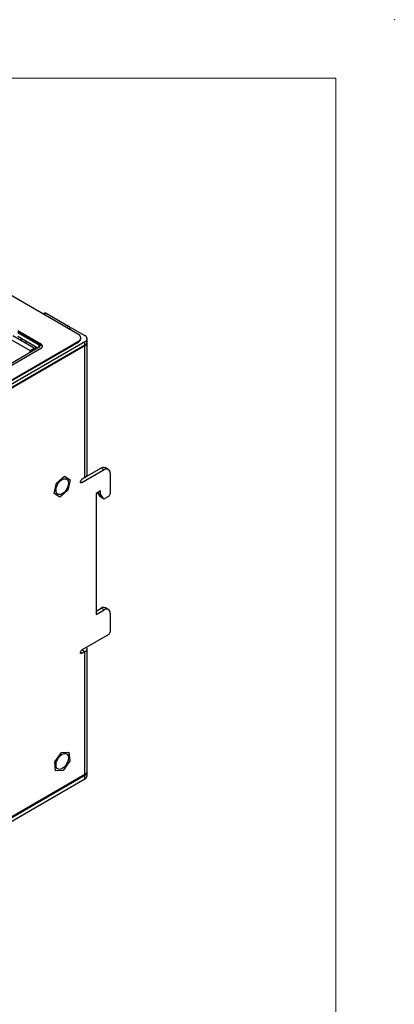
# Model space of a CAD drawing. Header units: millimetres. Extents: x 0 to 420, y 0 to 297.
# Tile 72 of 72: x 375 to 420, y 179 to 297. Entities that reach past the tile are written whole.
import ezdxf

# ---------------------------------------------------------------- set-up
doc = ezdxf.new("R2010")
doc.units = ezdxf.units.MM
doc.header["$PDSIZE"] = -1

msp = doc.modelspace()

# ---------------------------------------------------------------- linework, layer by layer
at = {"color": 7, "linetype": 'Continuous', "lineweight": 18}
for q in [(7, 290), (413, 7)]:
    msp.add_line((413, 290), q, dxfattribs=at)
at = {"color": 7, "linetype": 'Continuous', "lineweight": 25}
for p, q in [((382.18, 259.36), (365.49, 268.99)), ((378.18, 261.9), (377.98, 261.78)), ((378.33, 261.89), (380.99, 260.35)), ((376.9, 257.71), (374.32, 259.2)), ((377.5, 258.05), (374.92, 259.54)), ((374.92, 259.13), (377.32, 257.75)), ((377.76, 258.13), (374.93, 259.77)), ((374.93, 259.66), (377.76, 258.03)), ((381.01, 260.04), (381.06, 260.07)), ((381.48, 260.07), (382.97, 259.21)), ((382.97, 258.48), (351.36, 240.23)), ((382.97, 258.07), (351.36, 239.82)), ((382.97, 257.99), (351.64, 239.9)), ((362.51, 247.18), (382.18, 258.54)), ((362.51, 247.08), (382.18, 258.44)), ((373.82, 258.91), (376.4, 257.42)), ((375.2, 258.69), (375.44, 258.83)), ((375.77, 258.36), (376.02, 258.5)), ((377.76, 258.03), (377.76, 258.13)), ((382.18, 258.44), (382.18, 258.54)), ((382.47, 258.85), (382.47, 258.95)), ((382.97, 258.07), (382.97, 258.48)), ((382.97, 242.23), (382.97, 257.99)), ((383.23, 258.43), (383.23, 258.84)), ((383.23, 242.59), (383.23, 258.35)), ((370.64, 253.89), (377.5, 257.85)), ((371.04, 253.85), (377.76, 257.73)), ((376.4, 257.42), (376.9, 257.71)), ((376.4, 257.22), (376.4, 257.42)), ((376.95, 257.53), (376.9, 257.71)), ((377.06, 257.9), (377.06, 257.6)), ((384.91, 243.35), (382.61, 242.02)), ((385.26, 243.15), (382.61, 241.61)), ((385.26, 243.15), (384.91, 243.35)), ((385.76, 243.19), (385.41, 243.4)), ((385.97, 242.74), (385.97, 240.29)), ((379.29, 240.33), (379.57, 241.57)), ((379.57, 241.57), (380.52, 242.39)), ((380.52, 242.39), (381.2, 241.96)), ((381.2, 241.96), (380.92, 240.71)), ((382.61, 242.02), (382.97, 242.23)), ((379.97, 239.9), (379.29, 240.33)), ((380.92, 240.71), (379.97, 239.9)), ((384.82, 240.64), (384.29, 240.34)), ((384.29, 240.34), (384.29, 225.85)), ((384.82, 240.24), (384.47, 240.44)), ((384.47, 240.44), (384.47, 240.44)), ((384.83, 239.93), (384.47, 240.44)), ((384.82, 240.24), (384.82, 240.64)), ((385.18, 239.73), (384.82, 240.24)), ((385.18, 239.73), (384.83, 239.93)), ((384.85, 239.91), (385.21, 239.7)), ((385.8, 239.98), (385.33, 239.71)), ((384.29, 226.25), (384.91, 226.61)), ((384.29, 225.85), (385.26, 226.41)), ((385.26, 226.41), (384.91, 226.61)), ((385.76, 226.46), (385.41, 226.66)), ((385.97, 226), (385.97, 223.75)), ((382.61, 221.61), (385.8, 223.45)), ((382.61, 221.61), (382.97, 221.41)), ((382.61, 221.61), (382.61, 221.61)), ((382.61, 221.61), (382.62, 221.61)), ((383.23, 207.07), (383.23, 221.77)), ((382.97, 221.41), (382.61, 221.2)), ((382.97, 206.7), (382.97, 221.41)), ((379.35, 208.21), (380.14, 209.34)), ((380.14, 209.34), (381.03, 209.4)), ((381.03, 209.4), (381.14, 208.34)), ((379.45, 207.15), (379.35, 208.21)), ((381.14, 208.34), (380.35, 207.21)), ((351.15, 188.25), (382.97, 206.62)), ((351.15, 187.84), (382.97, 206.21)), ((382.97, 206.7), (351.64, 188.62)), ((380.35, 207.21), (379.45, 207.15)), ((382.97, 206.21), (382.97, 206.62)), ((383.23, 206.58), (383.23, 206.99))]:
    msp.add_line(p, q, dxfattribs=at)
at = {"color": 8, "linetype": 'Continuous', "lineweight": 25}
for p, q in [((378.33, 261.89), (378.07, 261.73)), ((380.72, 260.2), (380.99, 260.35)), ((377.5, 257.85), (377.5, 258.05)), ((382.97, 257.99), (382.9, 258.03)), ((382.61, 241.61), (382.44, 241.72)), ((382.61, 221.61), (382.61, 221.61)), ((382.61, 221.2), (382.44, 221.3))]:
    msp.add_line(p, q, dxfattribs=at)
at = {"color": 7, "linetype": 'Continuous', "lineweight": 25, "flags": 128}
for points in [[(380.99, 241.57), (380.95, 241.29), (380.85, 240.98), (380.68, 240.7), (380.47, 240.46), (380.24, 240.28), (380.01, 240.19), (379.81, 240.19), (379.64, 240.29), (379.53, 240.47), (379.5, 240.71), (379.53, 241), (379.64, 241.3), (379.81, 241.59), (380.01, 241.83), (380.24, 242), (380.47, 242.09), (380.68, 242.09), (380.85, 242), (380.95, 241.82), (380.99, 241.57)], [(382.61, 241.61), (382.55, 241.59), (382.49, 241.6), (382.45, 241.65), (382.44, 241.72), (382.45, 241.8), (382.49, 241.89), (382.55, 241.97), (382.61, 242.02)], [(382.61, 221.2), (382.55, 221.18), (382.49, 221.19), (382.45, 221.23), (382.44, 221.3), (382.45, 221.39), (382.49, 221.48), (382.55, 221.55), (382.61, 221.61)], [(380.99, 208.71), (380.95, 208.42), (380.85, 208.12), (380.68, 207.83), (380.47, 207.59), (380.24, 207.41), (380.01, 207.32), (379.81, 207.33), (379.64, 207.42), (379.53, 207.6), (379.5, 207.85), (379.53, 208.13), (379.64, 208.43), (379.81, 208.72), (380.01, 208.96), (380.24, 209.14), (380.47, 209.23), (380.68, 209.23), (380.85, 209.13), (380.95, 208.95), (380.99, 208.71)]]:
    msp.add_lwpolyline(points, dxfattribs=at)
at = {"color": 7, "linetype": 'Continuous', "lineweight": 25}
for centre, radius, start, end in [((378.24, 261.76), 0.151, 54.3826, 114.3087), ((380.74, 259.96), 0.463, 18.2547, 57.309), ((381.27, 259.66), 0.461, 62.6097, 117.3903), ((382.03, 258.95), 0.437, 290.7833, 69.2167), ((382.83, 258.84), 0.393, 290.7833, 69.2166), ((377.46, 257.95), 0.109, 290.7836, 69.2165), ((377.68, 257.93), 0.218, 290.7834, 69.2167), ((377.64, 257.78), 0.274, 20.038, 64.27), ((381.97, 258.9), 0.503, 294.3746, 354.3052), ((382.78, 258.48), 0.453, 294.3746, 354.3052), ((382.81, 258.38), 0.42, 292.1778, 1.8427), ((385.2, 242.94), 0.503, 65.693, 125.6175), ((385.54, 242.81), 0.437, 350.786, 129.2033), ((382.78, 242.64), 0.453, 294.3746, 354.3054), ((385.59, 240.3), 0.384, 302.6055, 357.3946), ((384.9, 239.98), 0.0873, 214.4653, 239.8429), ((385.26, 239.8), 0.11, 220.5328, 309.2483), ((385.2, 226.2), 0.503, 65.6927, 125.6178), ((385.54, 226.07), 0.437, 350.7858, 129.2034), ((385.59, 223.77), 0.384, 302.6054, 357.3945), ((382.83, 221.77), 0.39, 290.3609, 25.4442), ((382.78, 207.12), 0.453, 294.3746, 354.3054), ((382.81, 207.01), 0.417, 292.0186, 3.6471), ((382.78, 206.62), 0.453, 294.3746, 354.3052)]:
    msp.add_arc(centre, radius, start, end, dxfattribs=at)
at = {"color": 7, "linetype": 'Continuous', "lineweight": 0}
msp.add_point((420, 297), dxfattribs=at)

doc.saveas('drawing.dxf')
